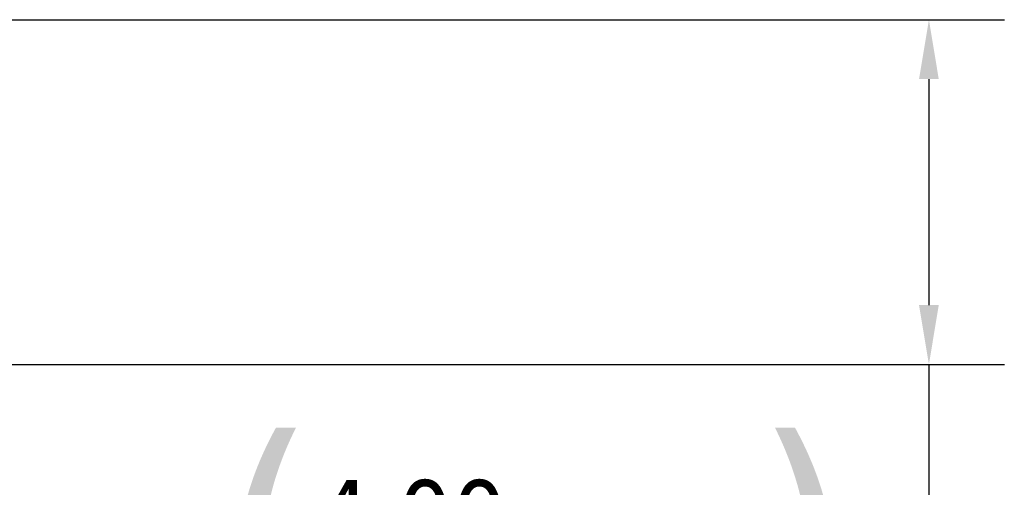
# Model space of a CAD drawing. Header units: inches. Extents: x 1 to 237, y 4 to 150.
# Tile 22 of 148: x 61 to 72, y 56 to 61. Entities that reach past the tile are written whole.
import ezdxf

# ---------------------------------------------------------------- set-up
doc = ezdxf.new("R2010")
doc.units = ezdxf.units.IN
doc.header["$LTSCALE"] = 7
doc.header["$MEASUREMENT"] = 0
doc.layers.add('Dimension (ANSI)', color=7, linetype='Continuous', lineweight=25)
doc.styles.add('Dimension Text', font='tahoma.ttf')
doc.dimstyles.new('Dual Dimension', dxfattribs={"dimscale": 7, "dimtxt": 0.12, "dimasz": 0.098425, "dimexe": 0.125, "dimexo": 0.0625, "dimgap": 0.031496, "dimtad": 0, "dimtih": 1, "dimtoh": 1, "dimrnd": 1e-08, "dimzin": 4, "dimdsep": 46, "dimtxsty": 'Dimension Text', "dimcen": 0.09, "dimdle": 0.393701, "dimclrd": 256, "dimclre": 256, "dimclrt": 256, "dimadec": 0, "dimazin": 1, "dimtfac": 1, "dimtofl": 0, "dimtmove": 0, "dimatfit": 3, "dimfxl": 1, "dimtolj": 1, "dimtzin": 4, "dimlwd": -1, "dimlwe": -1, "dimarcsym": 0})

# ---------------------------------------------------------------- blocks, each defined once
blk = doc.blocks.new('*D16')
at = {"layer": 'Defpoints', "color": 0, "transparency": 16777216}
for p in [(59.36, 61.227), (71.378, 61.227), (58.82, 57.23)]:
    blk.add_point(p, dxfattribs=at)
at = {"layer": 'Dimension (ANSI)', "transparency": 16777216}
for p, q in [((59.798, 61.227), (72.253, 61.227)), ((71.378, 60.538), (71.378, 57.919)), ((59.258, 57.23), (72.253, 57.23)), ((71.378, 57.23), (71.378, 54.905)), ((71.378, 54.905), (70.689, 54.905))]:
    blk.add_line(p, q, dxfattribs=at)
for points in [[(71.263, 60.538), (71.492, 60.538), (71.378, 61.227)], [(71.263, 57.919), (71.492, 57.919), (71.378, 57.23)]]:
    blk.add_solid(points, dxfattribs=at)
at = {"layer": 'Dimension (ANSI)', "transparency": 16777216, "insert": (66.813, 54.905), "char_height": 0.84, "attachment_point": 5, "style": 'Dimension Text'}
blk.add_mtext('\\A1;{\\H3.0x;(}\\S4.00^ 101.5 mm;{\\H3.0x;)}', dxfattribs=at)

msp = doc.modelspace()

# ---------------------------------------------------------------- dimensions: what is measured, and where the dimension line sits
at = {"layer": 'Dimension (ANSI)'}
dim = msp.add_linear_dim(base=(71.3776, 61.2271), p1=(58.82, 57.2303), p2=(59.3602, 61.2271), angle=270, text='{\\H3.0x;(}\\S<>^ 101.5 mm;{\\H3.0x;)}', dimstyle='Dual Dimension', override={"dimgap": 0.031496, "dimdec": 2, "dimpost": '\\X', "dimtol": 0, "dimlim": 0, "dimtp": 0, "dimtm": 0, "dimtdec": 2, "dimatfit": 2}, dxfattribs=at)
dim.commit()
dim.dimension.update_dxf_attribs({"geometry": '*D16', "text_midpoint": (66.8133, 54.9045), "dimtype": 160})

doc.saveas('drawing.dxf')
